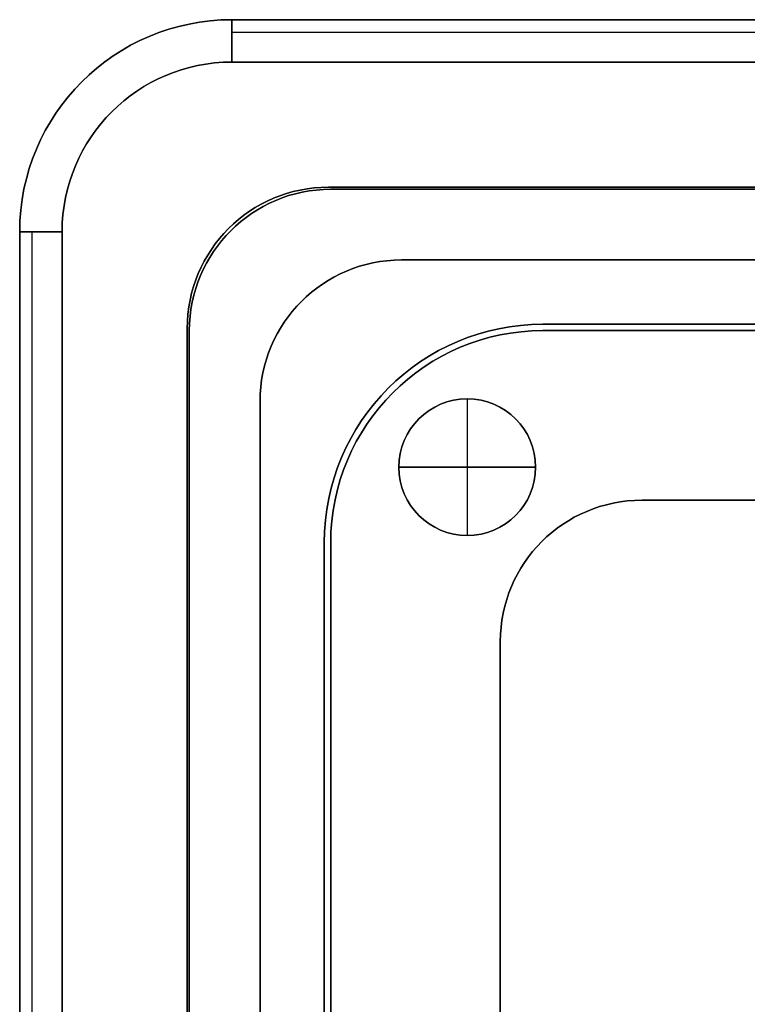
# Model space of a CAD drawing. Header units: millimetres. Extents: x -171 to 4, y -171 to 4.
# Tile 150 of 163: x -171 to -119, y -65 to 4. Entities that reach past the tile are written whole.
import ezdxf

# ---------------------------------------------------------------- set-up
doc = ezdxf.new("R2010")
doc.units = ezdxf.units.MM
doc.layers.add('Layer 01', color=18, linetype='Continuous', true_color=0x000000)

# ---------------------------------------------------------------- blocks, each defined once
blk = doc.blocks.new('Base Ring')
at = {"layer": 'Layer 01', "color": 33, "true_color": 0xbb9c7a}
for p, q in [((-50.5, 65.5, -63), (50.5, 65.5, -63)), ((-55.839, 60.674, -58), (-55.839, 60.674, -63)), ((-55.839, 60.674, -63), (-55.839, 51.004, -63)), ((-60.674, 55.839, -58), (-60.674, 55.839, -63)), ((-60.674, 55.839, -63), (-51.004, 55.839, -63)), ((-51.004, 55.839, -58), (-51.004, 55.839, -63)), ((43.5, 53.5, -63), (-43.5, 53.5, -63)), ((-55.839, 51.004, -58), (-55.839, 51.004, -63)), ((-65.5, -50.5, -63), (-65.5, 50.5, -63)), ((-53.5, 43.5, -63), (-53.5, -43.5, -63))]:
    blk.add_line(p, q, dxfattribs=at)
blk.add_circle((-55.839, 55.839, -63), 4.835, dxfattribs=at)
at = {"layer": 'Layer 01', "color": 33, "true_color": 0xbb9c7a, "extrusion": (0, 0, -1)}
for centre in [(55.839, 55.839, 58), (55.839, 55.839, 60.5)]:
    blk.add_circle(centre, 4.835, dxfattribs=at)
at = {"layer": 'Layer 01', "color": 33, "true_color": 0xbb9c7a}
for centre, radius in [((-50.5, 50.5, -68), 15), ((-43.5, 43.5, -68), 10), ((-43.5, 43.5, -58), 10)]:
    blk.add_arc(centre, radius, 90, 180, dxfattribs=at)
at = {"layer": 'Layer 01', "color": 33, "true_color": 0xbb9c7a, "extrusion": (0, 0, -1)}
for centre, radius, start in [((50.5, 50.5, 58), 15, 0), ((50.5, 50.5, 63), 15, 360), ((43.5, 43.5, 63), 10, 0)]:
    blk.add_arc(centre, radius, start, 90, dxfattribs=at)
at = {"layer": 'Layer 01', "color": 33, "true_color": 0xbb9c7a}
for points in [[(-50.5, 65.5, -58), (0, 65.5, -58), (50.5, 65.5, -58)], [(50.5, 65.5, -68), (0, 65.5, -68), (-50.5, 65.5, -68)], [(-50.5, 65.5, -68), (-50.5, 65.5, -63), (-50.5, 65.5, -58)], [(43.5, 53.5, -58), (0, 53.5, -58), (-43.5, 53.5, -58)], [(-43.5, 53.5, -58), (-43.5, 53.5, -63), (-43.5, 53.5, -68)], [(-43.5, 53.5, -68), (0, 53.5, -68), (43.5, 53.5, -68)], [(-65.5, -50.5, -58), (-65.5, 0, -58), (-65.5, 50.5, -58)], [(-65.5, 50.5, -68), (-65.5, 50.5, -63), (-65.5, 50.5, -58)], [(-65.5, 50.5, -68), (-65.5, 0, -68), (-65.5, -50.5, -68)], [(-53.5, 43.5, -58), (-53.5, 0, -58), (-53.5, -43.5, -58)], [(-53.5, -43.5, -68), (-53.5, 0, -68), (-53.5, 43.5, -68)], [(-53.5, 43.5, -68), (-53.5, 43.5, -63), (-53.5, 43.5, -58)]]:
    blk.add_open_spline(points, degree=2, dxfattribs=at)
blk = doc.blocks.new('Bottom')
at = {"layer": 'Layer 01', "color": 33, "true_color": 0xbb9c7a}
for p, q in [((72.5, 87.5, -53.5), (-72.5, 87.5, -53.5)), ((-72.5, 86.621, -59.121), (72.5, 86.621, -59.121)), ((-83.107, 83.107, -57), (-83.107, 83.107, -50)), ((65.5, 75.5, -45), (-65.5, 75.5, -45)), ((-87.5, 72.5, -53.5), (-87.5, -72.5, -53.5)), ((-86.621, -72.5, -59.121), (-86.621, 72.5, -59.121)), ((-72.571, 72.571, -50), (-72.571, 72.571, -40)), ((-60.5, 70.5, -45), (60.5, 70.5, -45)), ((-67.571, 67.571, -50), (-67.571, 67.571, -40)), ((-75.5, 65.5, -45), (-75.5, -65.5, -45)), ((50.5, 65.95, -59), (-50.5, 65.95, -59)), ((-55.839, 60.674, -58), (-55.839, 60.674, -53)), ((-55.839, 60.674, -53), (-55.839, 51.004, -53)), ((-70.5, -43.5, -45), (-70.5, 60.5, -45)), ((-60.674, 55.839, -58), (-60.674, 55.839, -53)), ((-51.004, 55.839, -53), (-60.674, 55.839, -53)), ((-51.004, 55.839, -58), (-51.004, 55.839, -53)), ((-55.839, 51.004, -58), (-55.839, 51.004, -53)), ((-65.95, 50.5, -59), (-65.95, -50.5, -59))]:
    blk.add_line(p, q, dxfattribs=at)
at = {"layer": 'Layer 01', "color": 33, "true_color": 0xbb9c7a, "extrusion": (0, 0, -1)}
blk.add_circle((55.839, 55.839, 53), 4.835, dxfattribs=at)
at = {"layer": 'Layer 01', "color": 33, "true_color": 0xbb9c7a}
for centre in [(-55.839, 55.839, -58), (-55.839, 55.839, -55.5)]:
    blk.add_circle(centre, 4.835, dxfattribs=at)
for centre, radius in [((-72.5, 72.5, -57), 15), ((-72.5, 72.5, -53.5), 15), ((-72.5, 72.5, -60), 12), ((-65.5, 65.5, -50), 10), ((-65.5, 65.5, -45), 10), ((-60.5, 60.5, -50), 10), ((-60.5, 60.5, -45), 10), ((-50.5, 50.5, -59), 15.45)]:
    blk.add_arc(centre, radius, 90, 180, dxfattribs=at)
at = {"layer": 'Layer 01', "color": 33, "true_color": 0xbb9c7a, "extrusion": (0, 0, -1)}
for centre, radius in [((72.5, 72.5, 50), 15), ((65.5, 65.5, 40), 10), ((60.5, 60.5, 40), 10), ((50.5, 50.5, 60), 15.45), ((50.5, 50.5, 58), 15.45)]:
    blk.add_arc(centre, radius, 0, 90, dxfattribs=at)
at = {"layer": 'Layer 01', "color": 33, "true_color": 0xbb9c7a, "extrusion": (-1, 0, 0)}
blk.add_arc((-84.5, -57, 72.5), 3, 180, 270, dxfattribs=at)
at = {"layer": 'Layer 01', "color": 33, "true_color": 0xbb9c7a, "extrusion": (0, -1, 0)}
blk.add_arc((-84.5, -57, -72.5), 3, 180, 270, dxfattribs=at)
at = {"layer": 'Layer 01', "color": 33, "true_color": 0xbb9c7a}
for points in [[(-72.5, 87.5, -57), (0, 87.5, -57), (72.5, 87.5, -57)], [(-72.5, 87.5, -50), (-72.5, 87.5, -53.5), (-72.5, 87.5, -57)], [(72.5, 87.5, -50), (0, 87.5, -50), (-72.5, 87.5, -50)], [(72.5, 84.5, -60), (0, 84.5, -60), (-72.5, 84.5, -60)], [(-65.5, 75.5, -40), (-65.5, 75.5, -45), (-65.5, 75.5, -50)], [(-65.5, 75.5, -40), (0, 75.5, -40), (65.5, 75.5, -40)], [(65.5, 75.5, -50), (0, 75.5, -50), (-65.5, 75.5, -50)], [(-87.5, -72.5, -57), (-87.5, 0, -57), (-87.5, 72.5, -57)], [(-87.5, 72.5, -57), (-87.5, 72.5, -53.5), (-87.5, 72.5, -50)], [(-87.5, 72.5, -50), (-87.5, 0, -50), (-87.5, -72.5, -50)], [(-84.5, 72.5, -60), (-84.5, 0, -60), (-84.5, -72.5, -60)], [(-60.5, 70.5, -40), (0, 70.5, -40), (60.5, 70.5, -40)], [(-60.5, 70.5, -40), (-60.5, 70.5, -45), (-60.5, 70.5, -50)], [(-60.5, 70.5, -50), (0, 70.5, -50), (60.5, 70.5, -50)], [(-75.5, 65.5, -50), (-75.5, 65.5, -45), (-75.5, 65.5, -40)], [(-75.5, 65.5, -40), (-75.5, 0, -40), (-75.5, -65.5, -40)], [(-75.5, -65.5, -50), (-75.5, 0, -50), (-75.5, 65.5, -50)], [(-50.5, 65.95, -60), (0, 65.95, -60), (50.5, 65.95, -60)], [(-50.5, 65.95, -58), (-50.5, 65.95, -59), (-50.5, 65.95, -60)], [(-50.5, 65.95, -58), (0, 65.95, -58), (50.5, 65.95, -58)], [(-70.5, -60.5, -40), (-70.5, 0, -40), (-70.5, 60.5, -40)], [(-70.5, 60.5, -50), (-70.5, 60.5, -45), (-70.5, 60.5, -40)], [(-70.5, 60.5, -50), (-70.5, 8.5, -50), (-70.5, -43.5, -50)], [(-65.95, -50.5, -60), (-65.95, 0, -60), (-65.95, 50.5, -60)], [(-65.95, 50.5, -58), (-65.95, 50.5, -59), (-65.95, 50.5, -60)], [(-65.95, -50.5, -58), (-65.95, 0, -58), (-65.95, 50.5, -58)]]:
    blk.add_open_spline(points, degree=2, dxfattribs=at)
blk = doc.blocks.new('Middle')
at = {"layer": 'Layer 01', "color": 7, "true_color": 0xf6f6f3}
for p, q in [((-72.5, 87.5, -28.5), (72.5, 87.5, -28.5)), ((-83.107, 83.107, -7), (-83.107, 83.107, -50)), ((65.65, 75.65, -28.5), (-65.65, 75.65, -28.5)), ((-87.5, -72.5, -28.5), (-87.5, 72.5, -28.5)), ((-72.721, 72.721, -7), (-72.721, 72.721, -50)), ((-75.65, 65.65, -28.5), (-75.65, -65.65, -28.5))]:
    blk.add_line(p, q, dxfattribs=at)
for centre, radius in [((-72.5, 72.5, -50), 15), ((-65.65, 65.65, -50), 10)]:
    blk.add_arc(centre, radius, 90, 180, dxfattribs=at)
at = {"layer": 'Layer 01', "color": 7, "true_color": 0xf6f6f3, "extrusion": (0, 0, -1)}
for centre, radius in [((72.5, 72.5, 7), 15), ((72.5, 72.5, 28.5), 15), ((65.65, 65.65, 7), 10), ((65.65, 65.65, 28.5), 10)]:
    blk.add_arc(centre, radius, 0, 90, dxfattribs=at)
at = {"layer": 'Layer 01', "color": 7, "true_color": 0xf6f6f3}
for points in [[(-72.5, 87.5, -7), (-72.5, 87.5, -28.5), (-72.5, 87.5, -50)], [(-72.5, 87.5, -50), (0, 87.5, -50), (72.5, 87.5, -50)], [(-72.5, 87.5, -7), (0, 87.5, -7), (72.5, 87.5, -7)], [(65.65, 75.65, -7), (0, 75.65, -7), (-65.65, 75.65, -7)], [(-65.65, 75.65, -7), (-65.65, 75.65, -28.5), (-65.65, 75.65, -50)], [(-65.65, 75.65, -50), (0, 75.65, -50), (65.65, 75.65, -50)], [(-87.5, 72.5, -50), (-87.5, 72.5, -28.5), (-87.5, 72.5, -7)], [(-87.5, 72.5, -50), (-87.5, 0, -50), (-87.5, -72.5, -50)], [(-87.5, -72.5, -7), (-87.5, 0, -7), (-87.5, 72.5, -7)], [(-75.65, 65.65, -50), (-75.65, 65.65, -28.5), (-75.65, 65.65, -7)], [(-75.65, -65.65, -50), (-75.65, 0, -50), (-75.65, 65.65, -50)], [(-75.65, 65.65, -7), (-75.65, 0, -7), (-75.65, -65.65, -7)]]:
    blk.add_open_spline(points, degree=2, dxfattribs=at)
blk = doc.blocks.new('Top')
at = {"layer": 'Layer 01', "color": 33, "true_color": 0xbb9c7a}
for p, q in [((-72.5, 87.5, -5), (72.5, 87.5, -5)), ((-72.5, 86.621, -0.879), (72.5, 86.621, -0.879)), ((-83.107, 83.107, -3), (-83.107, 83.107, -7)), ((-65.5, 75.5, -12), (65.5, 75.5, -12)), ((-87.5, -72.5, -5), (-87.5, 72.5, -5)), ((-86.621, -72.5, -0.879), (-86.621, 72.5, -0.879)), ((-72.571, 72.571, -7), (-72.571, 72.571, -17)), ((-32.65, 70.5, -12), (-60.5, 70.5, -12)), ((-46.575, 70.5, -7), (-46.575, 70.5, -17)), ((-67.571, 67.571, -7), (-67.571, 67.571, -17)), ((-75.5, -65.5, -12), (-75.5, 65.5, -12)), ((-70.5, 60.5, -12), (-70.5, -43.5, -12))]:
    blk.add_line(p, q, dxfattribs=at)
at = {"layer": 'Layer 01', "color": 33, "true_color": 0xbb9c7a, "extrusion": (0, 0, -1)}
for centre, radius in [((72.5, 72.5, 3), 15), ((72.5, 72.5, 5), 15), ((72.5, 72.5), 12), ((65.5, 65.5, 7), 10), ((65.5, 65.5, 12), 10), ((60.5, 60.5, 17), 10), ((60.5, 60.5, 12), 10)]:
    blk.add_arc(centre, radius, 0, 90, dxfattribs=at)
at = {"layer": 'Layer 01', "color": 33, "true_color": 0xbb9c7a}
for centre, radius in [((-72.5, 72.5, -7), 15), ((-65.5, 65.5, -17), 10), ((-60.5, 60.5, -7), 10)]:
    blk.add_arc(centre, radius, 90, 180, dxfattribs=at)
at = {"layer": 'Layer 01', "color": 33, "true_color": 0xbb9c7a, "extrusion": (-1, 0, 0)}
blk.add_arc((-84.5, -3, 72.5), 3, 90, 180, dxfattribs=at)
at = {"layer": 'Layer 01', "color": 33, "true_color": 0xbb9c7a, "extrusion": (0, -1, 0)}
blk.add_arc((-84.5, -3, -72.5), 3, 90, 180, dxfattribs=at)
at = {"layer": 'Layer 01', "color": 33, "true_color": 0xbb9c7a}
for points in [[(72.5, 87.5, -3), (0, 87.5, -3), (-72.5, 87.5, -3)], [(-72.5, 87.5, -3), (-72.5, 87.5, -5), (-72.5, 87.5, -7)], [(72.5, 87.5, -7), (0, 87.5, -7), (-72.5, 87.5, -7)], [(-72.5, 84.5), (0, 84.5), (72.5, 84.5)], [(65.5, 75.5, -17), (0, 75.5, -17), (-65.5, 75.5, -17)], [(-65.5, 75.5, -7), (-65.5, 75.5, -12), (-65.5, 75.5, -17)], [(-65.5, 75.5, -7), (0, 75.5, -7), (65.5, 75.5, -7)], [(-87.5, 72.5, -3), (-87.5, 0, -3), (-87.5, -72.5, -3)], [(-87.5, 72.5, -3), (-87.5, 72.5, -5), (-87.5, 72.5, -7)], [(-87.5, 72.5, -7), (-87.5, 0, -7), (-87.5, -72.5, -7)], [(-84.5, -72.5), (-84.5, 0), (-84.5, 72.5)], [(-60.5, 70.5, -17), (-46.575, 70.5, -17), (-32.65, 70.5, -17)], [(-32.65, 70.5, -7), (-46.575, 70.5, -7), (-60.5, 70.5, -7)], [(-60.5, 70.5, -7), (-60.5, 70.5, -12), (-60.5, 70.5, -17)], [(-75.5, 65.5, -17), (-75.5, 0, -17), (-75.5, -65.5, -17)], [(-75.5, 65.5, -17), (-75.5, 65.5, -12), (-75.5, 65.5, -7)], [(-75.5, -65.5, -7), (-75.5, 0, -7), (-75.5, 65.5, -7)], [(-70.5, -43.5, -17), (-70.5, 8.5, -17), (-70.5, 60.5, -17)], [(-70.5, 60.5, -7), (-70.5, 8.5, -7), (-70.5, -43.5, -7)], [(-70.5, 60.5, -17), (-70.5, 60.5, -12), (-70.5, 60.5, -7)]]:
    blk.add_open_spline(points, degree=2, dxfattribs=at)

msp = doc.modelspace()

# ---------------------------------------------------------------- linework, layer by layer
at = {"layer": 'Layer 01'}
for p, q in [((-17.457, -7.457, 28.5), (-148.757, -7.457, 28.5)), ((-17.607, -7.607, 12), (-148.607, -7.607, 12)), ((-148.607, -7.607, 45), (-17.607, -7.607, 45)), ((-155.828, -10.386, 50), (-155.828, -10.386, 7)), ((-155.678, -10.536, 7), (-155.678, -10.536, 17)), ((-155.678, -10.536, 50), (-155.678, -10.536, 40)), ((-143.607, -12.607, 12), (-22.607, -12.607, 12)), ((-115.757, -12.607, 45), (-143.607, -12.607, 45)), ((-129.682, -12.607, 50), (-129.682, -12.607, 40)), ((-150.678, -15.536, 7), (-150.678, -15.536, 17)), ((-150.678, -15.536, 50), (-150.678, -15.536, 40)), ((-158.757, -17.457, 28.5), (-158.757, -148.757, 28.5)), ((-158.607, -17.607, 12), (-158.607, -148.607, 12)), ((-158.607, -148.607, 45), (-158.607, -17.607, 45)), ((-153.607, -126.607, 12), (-153.607, -22.607, 12)), ((-153.607, -22.607, 45), (-153.607, -126.607, 45))]:
    msp.add_line(p, q, dxfattribs=at)
at = {"layer": 'Layer 01', "extrusion": (0, 0, -1)}
for centre in [(148.757, -17.457, -50), (148.757, -17.457, -28.5), (148.607, -17.607, -17), (148.607, -17.607, -50), (148.607, -17.607, -45), (143.607, -22.607, -17), (143.607, -22.607, -40), (143.607, -22.607, -45)]:
    msp.add_arc(centre, 10, 0, 90, dxfattribs=at)
at = {"layer": 'Layer 01'}
for centre in [(-148.757, -17.457, 7), (-148.607, -17.607, 7), (-148.607, -17.607, 40), (-148.607, -17.607, 12), (-143.607, -22.607, 7), (-143.607, -22.607, 50), (-143.607, -22.607, 12)]:
    msp.add_arc(centre, 10, 90, 180, dxfattribs=at)
for points in [[(-17.457, -7.457, 50), (-83.107, -7.457, 50), (-148.757, -7.457, 50)], [(-148.757, -7.457, 50), (-148.757, -7.457, 28.5), (-148.757, -7.457, 7)], [(-148.757, -7.457, 7), (-83.107, -7.457, 7), (-17.457, -7.457, 7)], [(-148.607, -7.607, 17), (-148.607, -7.607, 12), (-148.607, -7.607, 7)], [(-148.607, -7.607, 17), (-131.9, -7.607, 17), (-115.192, -7.607, 17)], [(-17.607, -7.607, 7), (-83.107, -7.607, 7), (-148.607, -7.607, 7)], [(-17.607, -7.607, 40), (-83.107, -7.607, 40), (-148.607, -7.607, 40)], [(-148.607, -7.607, 50), (-148.607, -7.607, 45), (-148.607, -7.607, 40)], [(-148.607, -7.607, 50), (-83.107, -7.607, 50), (-17.607, -7.607, 50)], [(-143.607, -12.607, 17), (-129.607, -12.607, 17), (-115.607, -12.607, 17)], [(-143.607, -12.607, 17), (-143.607, -12.607, 12), (-143.607, -12.607, 7)], [(-143.607, -12.607, 7), (-83.107, -12.607, 7), (-22.607, -12.607, 7)], [(-143.607, -12.607, 40), (-129.682, -12.607, 40), (-115.757, -12.607, 40)], [(-115.757, -12.607, 50), (-129.682, -12.607, 50), (-143.607, -12.607, 50)], [(-143.607, -12.607, 50), (-143.607, -12.607, 45), (-143.607, -12.607, 40)], [(-158.757, -17.457, 7), (-158.757, -17.457, 28.5), (-158.757, -17.457, 50)], [(-158.757, -148.757, 7), (-158.757, -83.107, 7), (-158.757, -17.457, 7)], [(-158.757, -17.457, 50), (-158.757, -83.107, 50), (-158.757, -148.757, 50)], [(-158.607, -17.607, 7), (-158.607, -17.607, 12), (-158.607, -17.607, 17)], [(-158.607, -17.607, 17), (-158.607, -83.107, 17), (-158.607, -148.607, 17)], [(-158.607, -148.607, 7), (-158.607, -83.107, 7), (-158.607, -17.607, 7)], [(-158.607, -17.607, 40), (-158.607, -83.107, 40), (-158.607, -148.607, 40)], [(-158.607, -17.607, 40), (-158.607, -17.607, 45), (-158.607, -17.607, 50)], [(-158.607, -148.607, 50), (-158.607, -83.107, 50), (-158.607, -17.607, 50)], [(-153.607, -143.607, 17), (-153.607, -83.107, 17), (-153.607, -22.607, 17)], [(-153.607, -22.607, 7), (-153.607, -22.607, 12), (-153.607, -22.607, 17)], [(-153.607, -22.607, 7), (-153.607, -74.607, 7), (-153.607, -126.607, 7)], [(-153.607, -126.607, 40), (-153.607, -74.607, 40), (-153.607, -22.607, 40)], [(-153.607, -22.607, 50), (-153.607, -74.607, 50), (-153.607, -126.607, 50)], [(-153.607, -22.607, 40), (-153.607, -22.607, 45), (-153.607, -22.607, 50)]]:
    msp.add_open_spline(points, degree=2, dxfattribs=at)

# ---------------------------------------------------------------- block references
for name in ['Bottom', 'Middle', 'Top', 'Base Ring']:
    msp.add_blockref(name, (-83.107, -83.107, 57), dxfattribs=at)

doc.saveas('drawing.dxf')
